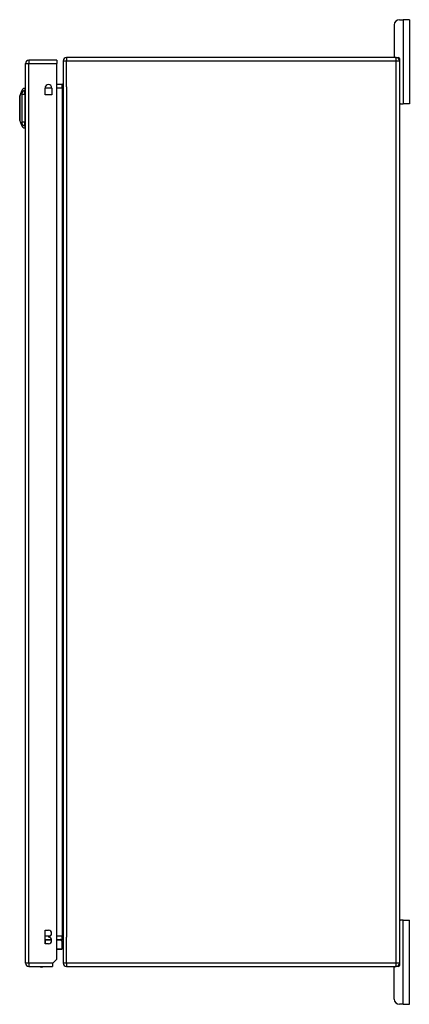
# Model space of a CAD drawing. Header units: inches. Extents: x 20 to 506, y 54 to 235.
# Tile 16 of 22: x 282 to 293, y 127 to 156. Entities that reach past the tile are written whole.
import ezdxf

# ---------------------------------------------------------------- set-up
doc = ezdxf.new("R2010")
doc.units = ezdxf.units.IN
doc.header["$MEASUREMENT"] = 0
doc.layers.add('Visible Edges(ANSI)', color=7, linetype='Continuous', lineweight=25)
doc.layers.add('Visible Tangent Edges(ANSI)', color=7, linetype='Continuous', lineweight=25)

msp = doc.modelspace()

# ---------------------------------------------------------------- linework, layer by layer
at = {"layer": 'Visible Edges(ANSI)'}
for p, q in [((292.81, 156.497), (292.916, 156.497)), ((293.104, 156.497), (292.916, 156.497)), ((293.104, 156.497), (293.104, 153.997)), ((292.654, 156.341), (292.654, 155.403)), ((292.712, 155.372), (282.91, 155.372)), ((292.712, 155.372), (292.78, 155.372)), ((292.811, 155.341), (292.811, 155.273)), ((281.692, 128.472), (281.692, 155.192)), ((282.626, 155.291), (281.791, 155.291)), ((282.626, 155.291), (282.626, 155.192)), ((282.626, 128.589), (282.626, 155.192)), ((282.811, 155.273), (282.811, 128.471)), ((292.811, 155.273), (292.811, 128.471)), ((281.676, 154.458), (281.676, 154.39)), ((282.274, 154.264), (282.274, 154.467)), ((282.477, 154.467), (282.477, 154.264)), ((282.78, 154.573), (282.626, 154.573)), ((281.521, 154.224), (281.583, 154.384)), ((281.676, 154.279), (281.676, 154.39)), ((281.676, 154.279), (281.676, 153.455)), ((282.477, 154.264), (282.274, 154.264)), ((292.842, 153.997), (292.811, 153.997)), ((292.842, 153.997), (292.916, 153.997)), ((293.104, 153.997), (292.916, 153.997)), ((281.583, 153.351), (281.521, 153.51)), ((281.676, 153.345), (281.676, 153.455)), ((281.676, 153.345), (281.676, 153.277)), ((292.811, 129.747), (292.842, 129.747)), ((292.916, 129.747), (292.842, 129.747)), ((292.916, 129.747), (293.104, 129.747)), ((293.104, 127.247), (293.104, 129.747)), ((282.281, 129.048), (282.281, 129.448)), ((282.281, 129.448), (282.376, 129.448)), ((282.281, 129.17), (282.467, 129.17)), ((282.376, 129.048), (282.281, 129.048)), ((282.376, 129.258), (282.376, 129.238)), ((282.626, 129.17), (282.78, 129.17)), ((282.736, 129.164), (282.775, 129.124)), ((282.781, 128.894), (282.781, 129.11)), ((282.761, 128.874), (282.626, 128.874)), ((282.509, 128.472), (282.492, 128.455)), ((282.492, 128.455), (282.492, 128.373)), ((282.626, 128.589), (282.509, 128.472)), ((292.811, 128.471), (292.811, 128.403)), ((281.791, 128.373), (282.492, 128.373)), ((282.91, 128.372), (292.712, 128.372)), ((292.654, 127.403), (292.654, 128.341)), ((292.78, 128.372), (292.712, 128.372)), ((292.916, 127.247), (292.81, 127.247)), ((292.916, 127.247), (293.104, 127.247))]:
    msp.add_line(p, q, dxfattribs=at)
at = {"layer": 'Visible Edges(ANSI)', "flags": 128}
msp.add_lwpolyline([(281.521, 154.222), (281.521, 154.222), (281.521, 154.221), (281.521, 154.218), (281.521, 154.216), (281.521, 154.212), (281.521, 154.207), (281.521, 154.202), (281.521, 154.195), (281.521, 154.188), (281.521, 154.18), (281.521, 154.172), (281.521, 154.162), (281.521, 154.152), (281.521, 154.142), (281.521, 154.13), (281.521, 154.118), (281.521, 154.106), (281.521, 154.093), (281.521, 154.079), (281.521, 154.065), (281.521, 154.05), (281.521, 154.035), (281.521, 154.019), (281.521, 154.003), (281.521, 153.987), (281.521, 153.97), (281.521, 153.953), (281.521, 153.936), (281.521, 153.919), (281.521, 153.902), (281.521, 153.884), (281.521, 153.867), (281.521, 153.849), (281.521, 153.832), (281.521, 153.815), (281.521, 153.798), (281.521, 153.781), (281.521, 153.764), (281.521, 153.747), (281.521, 153.731), (281.521, 153.715), (281.521, 153.699), (281.521, 153.684), (281.521, 153.669), (281.521, 153.655), (281.521, 153.641), (281.521, 153.628), (281.521, 153.616), (281.521, 153.604), (281.521, 153.592), (281.521, 153.582), (281.521, 153.572), (281.521, 153.563), (281.521, 153.554), (281.521, 153.546), (281.521, 153.539), (281.521, 153.533), (281.521, 153.527), (281.521, 153.523), (281.521, 153.519), (281.521, 153.516), (281.521, 153.514), (281.521, 153.513), (281.521, 153.512)], dxfattribs=at)
at = {"layer": 'Visible Edges(ANSI)'}
for centre, radius, start, end in [((292.81, 156.341), 0.156, 90, 180), ((282.91, 155.273), 0.099, 90, 180), ((292.685, 155.403), 0.031, 180, 270), ((292.712, 155.273), 0.099, 0, 90), ((292.78, 155.341), 0.031, 0, 90), ((281.791, 155.192), 0.099, 90, 180), ((281.693, 154.341), 0.118, 98.6009, 158.7495), ((282.376, 154.467), 0.102, 0, 180), ((282.78, 154.604), 0.031, 270, 0), ((281.526, 154.222), 0.00492, 158.7495, 179.7912), ((281.668, 154.399), 0.0394, 53.1301, 78.463), ((292.842, 154.028), 0.031, 180, 270), ((281.526, 153.512), 0.00492, 180.2088, 201.2505), ((281.693, 153.393), 0.118, 201.2505, 261.3991), ((281.668, 153.336), 0.0394, 281.537, 306.8699), ((292.842, 129.716), 0.031, 90, 180), ((282.376, 129.353), 0.095, 270, 90), ((282.376, 129.143), 0.095, 270, 90), ((282.722, 129.15), 0.0197, 45, 90), ((282.761, 129.11), 0.0197, 0, 45), ((282.78, 129.139), 0.031, 0, 90), ((282.761, 128.894), 0.0197, 270, 0), ((281.791, 128.472), 0.099, 180, 270), ((282.91, 128.471), 0.099, 180, 270), ((292.712, 128.471), 0.099, 270, 0), ((282.169, 128.541), 0.187, 243.6372, 296.3628), ((292.685, 128.341), 0.031, 90, 180), ((292.78, 128.403), 0.031, 270, 0), ((292.81, 127.403), 0.156, 180, 270)]:
    msp.add_arc(centre, radius, start, end, dxfattribs=at)
at = {"layer": 'Visible Tangent Edges(ANSI)'}
for p, q in [((292.916, 156.497), (292.916, 153.997)), ((282.91, 155.372), (282.91, 155.273)), ((292.712, 155.273), (292.712, 155.372)), ((281.692, 155.192), (281.791, 155.192)), ((281.791, 155.291), (281.791, 155.192)), ((281.791, 155.192), (282.626, 155.192)), ((281.791, 128.472), (281.791, 155.192)), ((282.811, 155.273), (282.91, 155.273)), ((282.91, 155.273), (292.712, 155.273)), ((282.91, 154.498), (282.91, 155.273)), ((292.712, 155.273), (292.811, 155.273)), ((292.712, 128.471), (292.712, 155.273)), ((282.274, 154.474), (282.477, 154.474)), ((282.626, 154.474), (282.78, 154.474)), ((282.78, 154.474), (282.78, 154.573)), ((282.78, 154.474), (282.811, 154.474)), ((282.78, 154.474), (282.78, 129.269)), ((282.91, 154.498), (282.91, 129.246)), ((281.583, 154.384), (281.521, 154.224)), ((292.916, 127.247), (292.916, 129.747)), ((282.419, 129.269), (282.281, 129.269)), ((282.281, 129.15), (282.281, 129.17)), ((282.281, 129.15), (282.281, 129.048)), ((282.47, 129.15), (282.281, 129.15)), ((282.281, 129.15), (282.281, 129.15)), ((282.78, 129.269), (282.626, 129.269)), ((282.74, 129.15), (282.626, 129.15)), ((282.781, 129.11), (282.74, 129.15)), ((282.78, 129.269), (282.811, 129.269)), ((282.78, 129.17), (282.78, 129.269)), ((282.91, 128.471), (282.91, 129.246)), ((282.626, 128.894), (282.781, 128.894)), ((281.791, 128.472), (281.692, 128.472)), ((281.791, 128.472), (281.791, 128.373)), ((282.509, 128.472), (281.791, 128.472)), ((282.91, 128.471), (282.811, 128.471)), ((282.91, 128.471), (282.91, 128.372)), ((292.712, 128.471), (282.91, 128.471)), ((292.712, 128.372), (292.712, 128.471)), ((292.811, 128.471), (292.712, 128.471))]:
    msp.add_line(p, q, dxfattribs=at)
at = {"layer": 'Visible Tangent Edges(ANSI)', "flags": 128}
for points in [[(281.521, 154.142), (281.521, 154.148), (281.521, 154.155), (281.521, 154.16), (281.521, 154.166), (281.521, 154.172), (281.521, 154.177), (281.521, 154.182), (281.521, 154.187), (281.521, 154.191), (281.521, 154.195), (281.521, 154.199), (281.521, 154.203), (281.521, 154.206), (281.521, 154.209), (281.521, 154.212), (281.521, 154.215), (281.521, 154.217), (281.521, 154.219), (281.521, 154.22), (281.521, 154.222), (281.521, 154.223), (281.521, 154.223), (281.521, 154.224), (281.521, 154.224)], [(281.583, 154.384), (281.583, 154.384), (281.583, 154.383), (281.583, 154.383), (281.583, 154.382), (281.583, 154.38), (281.583, 154.379), (281.583, 154.377), (281.583, 154.375), (281.583, 154.373), (281.583, 154.37), (281.583, 154.367), (281.583, 154.364), (281.583, 154.361), (281.583, 154.358), (281.583, 154.354), (281.582, 154.35), (281.582, 154.346), (281.582, 154.341), (281.582, 154.336), (281.582, 154.331), (281.582, 154.326), (281.582, 154.321), (281.582, 154.315), (281.582, 154.307)], [(281.582, 154.307), (281.582, 154.306), (281.582, 154.304), (281.582, 154.303), (281.582, 154.301), (281.582, 154.3), (281.582, 154.298), (281.582, 154.296), (281.582, 154.294), (281.582, 154.292), (281.582, 154.29), (281.582, 154.288), (281.582, 154.286), (281.582, 154.284), (281.582, 154.282), (281.582, 154.279), (281.582, 154.277), (281.582, 154.274), (281.582, 154.272), (281.582, 154.269), (281.582, 154.267), (281.582, 154.264), (281.582, 154.261), (281.582, 154.259), (281.582, 154.256)], [(281.582, 154.256), (281.582, 154.222), (281.582, 154.191), (281.582, 154.16), (281.582, 154.128), (281.583, 154.096), (281.583, 154.064), (281.583, 154.031), (281.583, 153.999), (281.583, 153.966), (281.583, 153.933), (281.583, 153.9), (281.583, 153.867), (281.583, 153.834), (281.583, 153.801), (281.583, 153.768), (281.583, 153.735), (281.583, 153.703), (281.583, 153.67), (281.583, 153.638), (281.582, 153.606), (281.582, 153.575), (281.582, 153.543), (281.582, 153.512), (281.582, 153.479)], [(281.521, 154.095), (281.521, 154.097), (281.521, 154.099), (281.521, 154.101), (281.521, 154.103), (281.521, 154.105), (281.521, 154.107), (281.521, 154.109), (281.521, 154.111), (281.521, 154.113), (281.521, 154.115), (281.521, 154.117), (281.521, 154.119), (281.521, 154.121), (281.521, 154.123), (281.521, 154.125), (281.521, 154.127), (281.521, 154.129), (281.521, 154.131), (281.521, 154.133), (281.521, 154.135), (281.521, 154.136), (281.521, 154.138), (281.521, 154.14), (281.521, 154.142)], [(281.521, 153.64), (281.521, 153.656), (281.521, 153.673), (281.521, 153.69), (281.521, 153.708), (281.521, 153.727), (281.521, 153.746), (281.521, 153.766), (281.521, 153.786), (281.521, 153.806), (281.521, 153.826), (281.521, 153.847), (281.521, 153.867), (281.521, 153.888), (281.521, 153.908), (281.521, 153.929), (281.521, 153.949), (281.521, 153.969), (281.521, 153.988), (281.521, 154.007), (281.521, 154.026), (281.521, 154.044), (281.521, 154.062), (281.521, 154.079), (281.521, 154.095)], [(281.521, 153.593), (281.521, 153.594), (281.521, 153.596), (281.521, 153.598), (281.521, 153.6), (281.521, 153.602), (281.521, 153.604), (281.521, 153.605), (281.521, 153.607), (281.521, 153.609), (281.521, 153.611), (281.521, 153.613), (281.521, 153.615), (281.521, 153.617), (281.521, 153.619), (281.521, 153.621), (281.521, 153.623), (281.521, 153.625), (281.521, 153.627), (281.521, 153.629), (281.521, 153.631), (281.521, 153.633), (281.521, 153.635), (281.521, 153.638), (281.521, 153.64)], [(281.521, 153.51), (281.521, 153.51), (281.521, 153.511), (281.521, 153.512), (281.521, 153.513), (281.521, 153.514), (281.521, 153.516), (281.521, 153.518), (281.521, 153.52), (281.521, 153.522), (281.521, 153.525), (281.521, 153.528), (281.521, 153.532), (281.521, 153.535), (281.521, 153.539), (281.521, 153.543), (281.521, 153.548), (281.521, 153.553), (281.521, 153.558), (281.521, 153.563), (281.521, 153.568), (281.521, 153.574), (281.521, 153.58), (281.521, 153.586), (281.521, 153.593)], [(281.582, 153.479), (281.582, 153.476), (281.582, 153.473), (281.582, 153.47), (281.582, 153.468), (281.582, 153.465), (281.582, 153.463), (281.582, 153.46), (281.582, 153.458), (281.582, 153.455), (281.582, 153.453), (281.582, 153.451), (281.582, 153.449), (281.582, 153.446), (281.582, 153.444), (281.582, 153.442), (281.582, 153.44), (281.582, 153.438), (281.582, 153.437), (281.582, 153.435), (281.582, 153.433), (281.582, 153.432), (281.582, 153.43), (281.582, 153.429), (281.582, 153.427)], [(281.582, 153.427), (281.582, 153.419), (281.582, 153.413), (281.582, 153.408), (281.582, 153.403), (281.582, 153.398), (281.582, 153.393), (281.582, 153.389), (281.582, 153.385), (281.583, 153.381), (281.583, 153.377), (281.583, 153.373), (281.583, 153.37), (281.583, 153.367), (281.583, 153.364), (281.583, 153.362), (281.583, 153.359), (281.583, 153.357), (281.583, 153.356), (281.583, 153.354), (281.583, 153.353), (281.583, 153.352), (281.583, 153.351), (281.583, 153.351), (281.583, 153.351)]]:
    msp.add_lwpolyline(points, dxfattribs=at)
at = {"layer": 'Visible Tangent Edges(ANSI)'}
msp.add_arc((281.526, 154.222), 0.00492, 158.7495, 179.7912, dxfattribs=at)
for centre, major_axis, ratio, start_param, end_param in [((281.696, 154.279), (-0.117, -0.016), 0.948273, 4.754759, 5.892029), ((281.696, 154.242), (-0.118, 0.005), 0.314585, 4.896593, 6.033863), ((281.696, 153.493), (-0.118, -0.005), 0.314585, 0.249322, 1.386592), ((281.696, 153.455), (-0.117, 0.016), 0.948273, 0.391156, 1.528426), ((282.722, 129.15), (0, 0.0197), 0.91745, 4.712389, 6.283185), ((282.722, 129.15), (0.0139, 0.0139), 0.852462, 5.41831, 6.283185)]:
    msp.add_ellipse(centre, major_axis=major_axis, ratio=ratio, start_param=start_param, end_param=end_param, dxfattribs=at)

doc.saveas('drawing.dxf')
